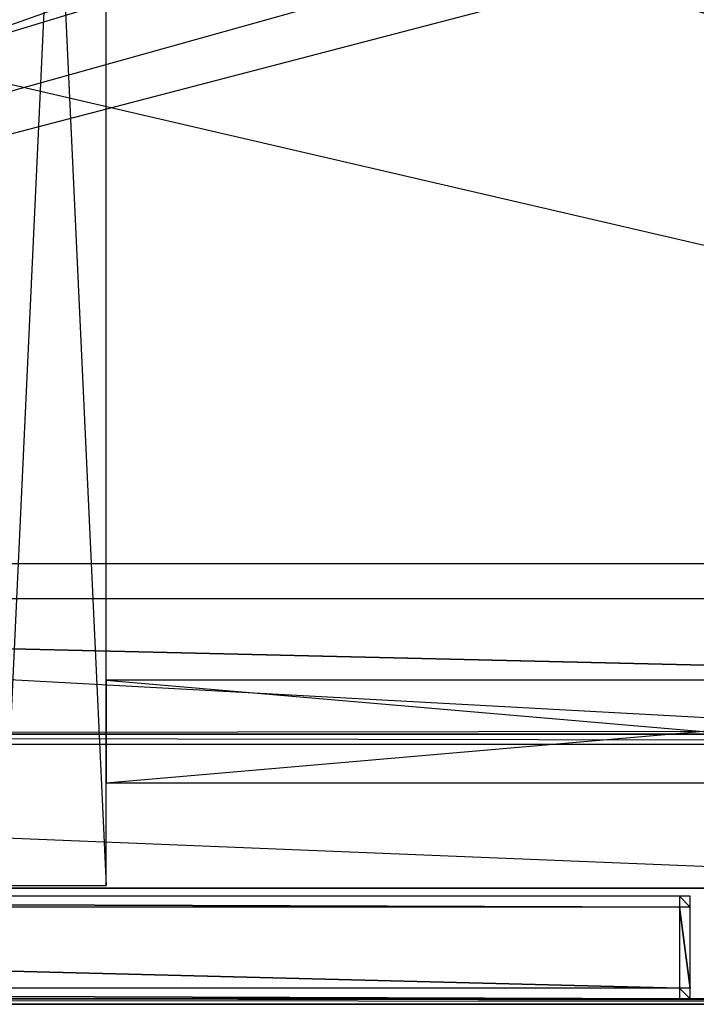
# Model space of a CAD drawing. Extents: x 0 to 1.2, y -0.5 to 0.
# Tile 16 of 41: x 0.47 to 0.6, y -0.5 to -0.32. Entities that reach past the tile are written whole.
import ezdxf

# ---------------------------------------------------------------- set-up
doc = ezdxf.new("R2010")
doc.units = 0
for name, color, linetype in [('L10_KORPUS_LEGATO_MS_X_190__Y_4', 7, 'CONTINUOUS'), ('L11_KORPUS_LEGATO_BO_X_11620__Y', 7, 'CONTINUOUS'), ('L13_KORPUS_LEGATO_3_N_B14900___', 7, 'CONTINUOUS'), ('L16_KORPUS_LEGATO_0_N_B14900___', 7, 'CONTINUOUS'), ('L21_KORPUS_LEGATO_TV_X_2200__Y_', 7, 'CONTINUOUS'), ('L28_FRONT_LEGATO_S2S2_X_1400__Y', 7, 'CONTINUOUS'), ('L36_PLATTE_LEGATO_N_B14900__0__', 7, 'CONTINUOUS'), ('L45_FRONT_LEGATO_S2S2_X_3400__Y', 7, 'CONTINUOUS')]:
    doc.layers.add(name, color=color, linetype=linetype)

msp = doc.modelspace()

# ---------------------------------------------------------------- linework, layer by layer
at = {"layer": 'L10_KORPUS_LEGATO_MS_X_190__Y_4', "color": 8}
for points, invisible_edges in [([(0.49, -0.069, 0.02), (0.471, -0.478, 0.02), (0.471, -0.069, 0.02), (0.49, -0.069, 0.02)], 13), ([(0.471, -0.478, 0.02), (0.49, -0.069, 0.02), (0.49, -0.478, 0.02), (0.471, -0.478, 0.02)], 14), ([(0.49, -0.478, 0.483), (0.471, -0.069, 0.483), (0.471, -0.478, 0.483), (0.49, -0.478, 0.483)], 13), ([(0.471, -0.069, 0.483), (0.49, -0.478, 0.483), (0.49, -0.069, 0.483), (0.471, -0.069, 0.483)], 14), ([(0.49, -0.069, 0.02), (0.49, -0.478, 0.483), (0.49, -0.478, 0.02), (0.49, -0.069, 0.02)], 13), ([(0.49, -0.478, 0.483), (0.49, -0.069, 0.02), (0.49, -0.069, 0.483), (0.49, -0.478, 0.483)], 14), ([(0.49, -0.478, 0.483), (0.471, -0.478, 0.02), (0.49, -0.478, 0.02), (0.49, -0.478, 0.483)], 13), ([(0.471, -0.478, 0.02), (0.49, -0.478, 0.483), (0.471, -0.478, 0.483), (0.471, -0.478, 0.02)], 14)]:
    msp.add_3dface(points, dxfattribs=dict(at, invisible_edges=invisible_edges))
at = {"layer": 'L11_KORPUS_LEGATO_BO_X_11620__Y', "color": 8}
for points, invisible_edges in [([(1.181, -0.4785, 0.02), (0.019, -0.069, 0.02), (0.019, -0.4785, 0.02), (1.181, -0.4785, 0.02)], 13), ([(0.019, -0.069, 0.02), (1.181, -0.4785, 0.02), (1.181, -0.069, 0.02), (0.019, -0.069, 0.02)], 14), ([(1.181, -0.069, 0.001), (0.019, -0.4785, 0.001), (0.019, -0.069, 0.001), (1.181, -0.069, 0.001)], 13), ([(0.019, -0.4785, 0.001), (1.181, -0.069, 0.001), (1.181, -0.4785, 0.001), (0.019, -0.4785, 0.001)], 14), ([(1.181, -0.4785, 0.001), (0.019, -0.4785, 0.02), (0.019, -0.4785, 0.001), (1.181, -0.4785, 0.001)], 13), ([(0.019, -0.4785, 0.02), (1.181, -0.4785, 0.001), (1.181, -0.4785, 0.02), (0.019, -0.4785, 0.02)], 14)]:
    msp.add_3dface(points, dxfattribs=dict(at, invisible_edges=invisible_edges))
at = {"layer": 'L13_KORPUS_LEGATO_3_N_B14900___', "color": 8}
for points, invisible_edges in [([(0.019, -0.4785, 0.483), (0.079, -0.4185, 0.483), (1.181, -0.4785, 0.483), (0.019, -0.4785, 0.483)], 10), ([(1.181, -0.4785, 0.502), (0.079, -0.4185, 0.502), (0.019, -0.4785, 0.502), (1.181, -0.4785, 0.502)], 13), ([(1.181, -0.4785, 0.483), (0.079, -0.4185, 0.483), (1.121, -0.4185, 0.483), (1.181, -0.4785, 0.483)], 15), ([(0.079, -0.4185, 0.502), (1.121, -0.4185, 0.483), (0.079, -0.4185, 0.483), (0.079, -0.4185, 0.502)], 13), ([(1.121, -0.4185, 0.483), (0.079, -0.4185, 0.502), (1.121, -0.4185, 0.502), (1.121, -0.4185, 0.483)], 14), ([(0.079, -0.4185, 0.502), (1.181, -0.4785, 0.502), (1.121, -0.4185, 0.502), (0.079, -0.4185, 0.502)], 14), ([(1.181, -0.4785, 0.483), (0.019, -0.4785, 0.502), (0.019, -0.4785, 0.483), (1.181, -0.4785, 0.483)], 13), ([(0.019, -0.4785, 0.502), (1.181, -0.4785, 0.483), (1.181, -0.4785, 0.502), (0.019, -0.4785, 0.502)], 14)]:
    msp.add_3dface(points, dxfattribs=dict(at, invisible_edges=invisible_edges))
at = {"layer": 'L16_KORPUS_LEGATO_0_N_B14900___', "color": 8}
for points, invisible_edges in [([(0.075, -0.425, 0.502), (1.15, -0.45, 0.502), (0.05, -0.45, 0.502), (0.075, -0.425, 0.502)], 13), ([(1.15, -0.45, 0.512), (0.075, -0.425, 0.512), (0.05, -0.45, 0.512), (1.15, -0.45, 0.512)], 13), ([(1.15, -0.45, 0.502), (0.075, -0.425, 0.502), (1.125, -0.425, 0.502), (1.15, -0.45, 0.502)], 14), ([(0.075, -0.425, 0.512), (1.15, -0.45, 0.512), (1.125, -0.425, 0.512), (0.075, -0.425, 0.512)], 14), ([(0.075, -0.425, 0.512), (1.125, -0.425, 0.502), (0.075, -0.425, 0.502), (0.075, -0.425, 0.512)], 13), ([(1.125, -0.425, 0.502), (0.075, -0.425, 0.512), (1.125, -0.425, 0.512), (1.125, -0.425, 0.502)], 14), ([(1.15, -0.45, 0.502), (0.05, -0.45, 0.512), (0.05, -0.45, 0.502), (1.15, -0.45, 0.502)], 13), ([(0.05, -0.45, 0.512), (1.15, -0.45, 0.502), (1.15, -0.45, 0.512), (0.05, -0.45, 0.512)], 14)]:
    msp.add_3dface(points, dxfattribs=dict(at, invisible_edges=invisible_edges))
at = {"layer": 'L21_KORPUS_LEGATO_TV_X_2200__Y_', "color": 8}
for points, invisible_edges in [([(0.49, -0.459, 0.37), (0.49, -0.44, 0.3), (0.49, -0.459, 0.3), (0.49, -0.459, 0.37)], 13), ([(0.49, -0.44, 0.3), (0.49, -0.459, 0.37), (0.49, -0.44, 0.37), (0.49, -0.44, 0.3)], 14), ([(0.49, -0.44, 0.37), (0.71, -0.44, 0.3), (0.49, -0.44, 0.3), (0.49, -0.44, 0.37)], 13), ([(0.71, -0.44, 0.3), (0.49, -0.44, 0.37), (0.71, -0.44, 0.37), (0.71, -0.44, 0.3)], 14), ([(0.71, -0.44, 0.3), (0.49, -0.459, 0.3), (0.49, -0.44, 0.3), (0.71, -0.44, 0.3)], 13), ([(0.49, -0.459, 0.3), (0.71, -0.44, 0.3), (0.71, -0.459, 0.3), (0.49, -0.459, 0.3)], 14), ([(0.71, -0.459, 0.37), (0.49, -0.44, 0.37), (0.49, -0.459, 0.37), (0.71, -0.459, 0.37)], 13), ([(0.49, -0.44, 0.37), (0.71, -0.459, 0.37), (0.71, -0.44, 0.37), (0.49, -0.44, 0.37)], 14), ([(0.71, -0.459, 0.37), (0.49, -0.459, 0.3), (0.71, -0.459, 0.3), (0.71, -0.459, 0.37)], 13), ([(0.49, -0.459, 0.3), (0.71, -0.459, 0.37), (0.49, -0.459, 0.37), (0.49, -0.459, 0.3)], 14)]:
    msp.add_3dface(points, dxfattribs=dict(at, invisible_edges=invisible_edges))
at = {"layer": 'L28_FRONT_LEGATO_S2S2_X_1400__Y', "color": 8}
for points, invisible_edges in [([(0.596, -0.482, 0.51), (0.004, -0.48, 0.51), (0.004, -0.482, 0.51), (0.596, -0.482, 0.51)], 13), ([(0.004, -0.48, 0.51), (0.596, -0.482, 0.51), (0.596, -0.48, 0.51), (0.004, -0.48, 0.51)], 14), ([(0.004, -0.48, 0.37), (0.596, -0.482, 0.37), (0.004, -0.482, 0.37), (0.004, -0.48, 0.37)], 13), ([(0.596, -0.482, 0.37), (0.004, -0.48, 0.37), (0.596, -0.48, 0.37), (0.596, -0.482, 0.37)], 14), ([(0.004, -0.48, 0.372), (0.596, -0.48, 0.508), (0.596, -0.48, 0.372), (0.004, -0.48, 0.372)], 13), ([(0.596, -0.48, 0.508), (0.004, -0.48, 0.372), (0.004, -0.48, 0.508), (0.596, -0.48, 0.508)], 14), ([(0.004, -0.48, 0.508), (0.596, -0.48, 0.51), (0.596, -0.48, 0.508), (0.004, -0.48, 0.508)], 13), ([(0.596, -0.48, 0.51), (0.004, -0.48, 0.508), (0.004, -0.48, 0.51), (0.596, -0.48, 0.51)], 14), ([(0.004, -0.48, 0.37), (0.596, -0.48, 0.372), (0.596, -0.48, 0.37), (0.004, -0.48, 0.37)], 13), ([(0.596, -0.48, 0.372), (0.004, -0.48, 0.37), (0.004, -0.48, 0.372), (0.596, -0.48, 0.372)], 14), ([(0.598, -0.482, 0.51), (0.596, -0.48, 0.51), (0.596, -0.482, 0.51), (0.598, -0.482, 0.51)], 13), ([(0.596, -0.48, 0.51), (0.598, -0.482, 0.51), (0.598, -0.48, 0.51), (0.596, -0.48, 0.51)], 14), ([(0.596, -0.48, 0.37), (0.598, -0.482, 0.37), (0.596, -0.482, 0.37), (0.596, -0.48, 0.37)], 13), ([(0.598, -0.482, 0.37), (0.596, -0.48, 0.37), (0.598, -0.48, 0.37), (0.598, -0.482, 0.37)], 14), ([(0.596, -0.48, 0.372), (0.598, -0.48, 0.508), (0.598, -0.48, 0.372), (0.596, -0.48, 0.372)], 13), ([(0.598, -0.48, 0.508), (0.596, -0.48, 0.372), (0.596, -0.48, 0.508), (0.598, -0.48, 0.508)], 14), ([(0.596, -0.48, 0.37), (0.598, -0.48, 0.372), (0.598, -0.48, 0.37), (0.596, -0.48, 0.37)], 13), ([(0.598, -0.48, 0.372), (0.596, -0.48, 0.37), (0.596, -0.48, 0.372), (0.598, -0.48, 0.372)], 14), ([(0.596, -0.48, 0.508), (0.598, -0.48, 0.51), (0.598, -0.48, 0.508), (0.596, -0.48, 0.508)], 13), ([(0.598, -0.48, 0.51), (0.596, -0.48, 0.508), (0.596, -0.48, 0.51), (0.598, -0.48, 0.51)], 14), ([(0.598, -0.48, 0.508), (0.598, -0.482, 0.51), (0.598, -0.482, 0.508), (0.598, -0.48, 0.508)], 13), ([(0.598, -0.482, 0.51), (0.598, -0.48, 0.508), (0.598, -0.48, 0.51), (0.598, -0.482, 0.51)], 14), ([(0.598, -0.48, 0.372), (0.598, -0.482, 0.508), (0.598, -0.482, 0.372), (0.598, -0.48, 0.372)], 13), ([(0.598, -0.482, 0.508), (0.598, -0.48, 0.372), (0.598, -0.48, 0.508), (0.598, -0.482, 0.508)], 14), ([(0.598, -0.48, 0.37), (0.598, -0.482, 0.372), (0.598, -0.482, 0.37), (0.598, -0.48, 0.37)], 13), ([(0.598, -0.482, 0.372), (0.598, -0.48, 0.37), (0.598, -0.48, 0.372), (0.598, -0.482, 0.372)], 14), ([(0.004, -0.482, 0.37), (0.596, -0.497, 0.37), (0.004, -0.497, 0.37), (0.004, -0.482, 0.37)], 13), ([(0.596, -0.497, 0.37), (0.004, -0.482, 0.37), (0.596, -0.482, 0.37), (0.596, -0.497, 0.37)], 14), ([(0.596, -0.497, 0.51), (0.004, -0.482, 0.51), (0.004, -0.497, 0.51), (0.596, -0.497, 0.51)], 13), ([(0.004, -0.482, 0.51), (0.596, -0.497, 0.51), (0.596, -0.482, 0.51), (0.004, -0.482, 0.51)], 14), ([(0.596, -0.482, 0.37), (0.598, -0.497, 0.37), (0.596, -0.497, 0.37), (0.596, -0.482, 0.37)], 13), ([(0.598, -0.497, 0.37), (0.596, -0.482, 0.37), (0.598, -0.482, 0.37), (0.598, -0.497, 0.37)], 14), ([(0.598, -0.497, 0.51), (0.596, -0.482, 0.51), (0.596, -0.497, 0.51), (0.598, -0.497, 0.51)], 13), ([(0.596, -0.482, 0.51), (0.598, -0.497, 0.51), (0.598, -0.482, 0.51), (0.596, -0.482, 0.51)], 14), ([(0.598, -0.482, 0.372), (0.598, -0.497, 0.508), (0.598, -0.497, 0.372), (0.598, -0.482, 0.372)], 13), ([(0.598, -0.497, 0.508), (0.598, -0.482, 0.372), (0.598, -0.482, 0.508), (0.598, -0.497, 0.508)], 14), ([(0.598, -0.482, 0.37), (0.598, -0.497, 0.372), (0.598, -0.497, 0.37), (0.598, -0.482, 0.37)], 13), ([(0.598, -0.497, 0.372), (0.598, -0.482, 0.37), (0.598, -0.482, 0.372), (0.598, -0.497, 0.372)], 14), ([(0.598, -0.482, 0.508), (0.598, -0.497, 0.51), (0.598, -0.497, 0.508), (0.598, -0.482, 0.508)], 13), ([(0.598, -0.497, 0.51), (0.598, -0.482, 0.508), (0.598, -0.482, 0.51), (0.598, -0.497, 0.51)], 14), ([(0.004, -0.497, 0.37), (0.596, -0.499, 0.37), (0.004, -0.499, 0.37), (0.004, -0.497, 0.37)], 13), ([(0.596, -0.499, 0.37), (0.004, -0.497, 0.37), (0.596, -0.497, 0.37), (0.596, -0.499, 0.37)], 14), ([(0.596, -0.499, 0.51), (0.004, -0.497, 0.51), (0.004, -0.499, 0.51), (0.596, -0.499, 0.51)], 13), ([(0.004, -0.497, 0.51), (0.596, -0.499, 0.51), (0.596, -0.497, 0.51), (0.004, -0.497, 0.51)], 14), ([(0.598, -0.499, 0.51), (0.596, -0.497, 0.51), (0.596, -0.499, 0.51), (0.598, -0.499, 0.51)], 13), ([(0.596, -0.497, 0.51), (0.598, -0.499, 0.51), (0.598, -0.497, 0.51), (0.596, -0.497, 0.51)], 14), ([(0.596, -0.497, 0.37), (0.598, -0.499, 0.37), (0.596, -0.499, 0.37), (0.596, -0.497, 0.37)], 13), ([(0.598, -0.499, 0.37), (0.596, -0.497, 0.37), (0.598, -0.497, 0.37), (0.598, -0.499, 0.37)], 14), ([(0.598, -0.497, 0.372), (0.598, -0.499, 0.508), (0.598, -0.499, 0.372), (0.598, -0.497, 0.372)], 13), ([(0.598, -0.499, 0.508), (0.598, -0.497, 0.372), (0.598, -0.497, 0.508), (0.598, -0.499, 0.508)], 14), ([(0.598, -0.497, 0.508), (0.598, -0.499, 0.51), (0.598, -0.499, 0.508), (0.598, -0.497, 0.508)], 13), ([(0.598, -0.499, 0.51), (0.598, -0.497, 0.508), (0.598, -0.497, 0.51), (0.598, -0.499, 0.51)], 14), ([(0.598, -0.497, 0.37), (0.598, -0.499, 0.372), (0.598, -0.499, 0.37), (0.598, -0.497, 0.37)], 13), ([(0.598, -0.499, 0.372), (0.598, -0.497, 0.37), (0.598, -0.497, 0.372), (0.598, -0.499, 0.372)], 14), ([(0.596, -0.499, 0.508), (0.004, -0.499, 0.372), (0.596, -0.499, 0.372), (0.596, -0.499, 0.508)], 13), ([(0.004, -0.499, 0.372), (0.596, -0.499, 0.508), (0.004, -0.499, 0.508), (0.004, -0.499, 0.372)], 14), ([(0.596, -0.499, 0.372), (0.004, -0.499, 0.37), (0.596, -0.499, 0.37), (0.596, -0.499, 0.372)], 13), ([(0.004, -0.499, 0.37), (0.596, -0.499, 0.372), (0.004, -0.499, 0.372), (0.004, -0.499, 0.37)], 14), ([(0.596, -0.499, 0.51), (0.004, -0.499, 0.508), (0.596, -0.499, 0.508), (0.596, -0.499, 0.51)], 13), ([(0.004, -0.499, 0.508), (0.596, -0.499, 0.51), (0.004, -0.499, 0.51), (0.004, -0.499, 0.508)], 14), ([(0.598, -0.499, 0.508), (0.596, -0.499, 0.372), (0.598, -0.499, 0.372), (0.598, -0.499, 0.508)], 13), ([(0.596, -0.499, 0.372), (0.598, -0.499, 0.508), (0.596, -0.499, 0.508), (0.596, -0.499, 0.372)], 14), ([(0.598, -0.499, 0.372), (0.596, -0.499, 0.37), (0.598, -0.499, 0.37), (0.598, -0.499, 0.372)], 13), ([(0.596, -0.499, 0.37), (0.598, -0.499, 0.372), (0.596, -0.499, 0.372), (0.596, -0.499, 0.37)], 14), ([(0.598, -0.499, 0.51), (0.596, -0.499, 0.508), (0.598, -0.499, 0.508), (0.598, -0.499, 0.51)], 13), ([(0.596, -0.499, 0.508), (0.598, -0.499, 0.51), (0.596, -0.499, 0.51), (0.596, -0.499, 0.508)], 14)]:
    msp.add_3dface(points, dxfattribs=dict(at, invisible_edges=invisible_edges))
at = {"layer": 'L36_PLATTE_LEGATO_N_B14900__0__', "color": 8}
for points, invisible_edges in [([(1.198322, -0.498375, 0.55), (0.00192, -0.220523, 0.55), (0.00192, -0.498375, 0.55), (1.198322, -0.498375, 0.55)], 13), ([(0.00192, -0.220523, 0.55), (1.198322, -0.498375, 0.55), (0.56491, -0.305801, 0.55), (0.00192, -0.220523, 0.55)], 10), ([(0.508737, -0.220523, 0.512), (0.051665, -0.448631, 0.512), (0.051665, -0.220523, 0.512), (0.508737, -0.220523, 0.512)], 13), ([(0.051665, -0.448631, 0.512), (0.508737, -0.220523, 0.512), (0.510495, -0.238373, 0.512), (0.051665, -0.448631, 0.512)], 10), ([(0.051665, -0.448631, 0.512), (0.510495, -0.238373, 0.512), (0.515702, -0.255537, 0.512), (0.051665, -0.448631, 0.512)], 13), ([(0.051665, -0.448631, 0.512), (0.515702, -0.255537, 0.512), (0.524157, -0.271355, 0.512), (0.051665, -0.448631, 0.512)], 10), ([(0.051665, -0.448631, 0.512), (0.524157, -0.271355, 0.512), (0.535536, -0.28522, 0.512), (0.051665, -0.448631, 0.512)], 13), ([(0.051665, -0.448631, 0.512), (0.535536, -0.28522, 0.512), (0.549401, -0.296599, 0.512), (0.051665, -0.448631, 0.512)], 10), ([(0.051665, -0.448631, 0.512), (0.549401, -0.296599, 0.512), (0.565219, -0.305054, 0.512), (0.051665, -0.448631, 0.512)], 13), ([(0.051665, -0.448631, 0.512), (0.565219, -0.305054, 0.512), (0.582383, -0.310261, 0.512), (0.051665, -0.448631, 0.512)], 10), ([(0.56491, -0.305801, 0.55), (1.198322, -0.498375, 0.55), (0.582226, -0.311054, 0.55), (0.56491, -0.305801, 0.55)], 13), ([(0.051665, -0.448631, 0.512), (0.582383, -0.310261, 0.512), (1.148577, -0.448631, 0.512), (0.051665, -0.448631, 0.512)], 13), ([(0.582226, -0.311054, 0.55), (1.198322, -0.498375, 0.55), (0.600233, -0.312827, 0.55), (0.582226, -0.311054, 0.55)], 10), ([(1.148577, -0.448631, 0.512), (0.582383, -0.310261, 0.512), (0.600233, -0.312019, 0.512), (1.148577, -0.448631, 0.512)], 10), ([(1.148577, -0.448631, 0.512), (0.051665, -0.450256, 0.512), (0.051665, -0.448631, 0.512), (1.148577, -0.448631, 0.512)], 13), ([(0.051665, -0.450256, 0.512), (1.148577, -0.448631, 0.512), (1.148577, -0.450256, 0.512), (0.051665, -0.450256, 0.512)], 14), ([(0.051665, -0.450256, 0.512), (1.150281, -0.451959, 0.513069), (0.049961, -0.451959, 0.513069), (0.051665, -0.450256, 0.512)], 13), ([(1.150281, -0.451959, 0.513069), (0.051665, -0.450256, 0.512), (1.148577, -0.450256, 0.512), (1.150281, -0.451959, 0.513069)], 14), ([(0.049961, -0.451959, 0.513069), (1.197308, -0.498987, 0.542564), (0.002933, -0.498987, 0.542564), (0.049961, -0.451959, 0.513069)], 13), ([(1.197308, -0.498987, 0.542564), (0.049961, -0.451959, 0.513069), (1.150281, -0.451959, 0.513069), (1.197308, -0.498987, 0.542564)], 14), ([(1.198322, -0.5, 0.55), (0.00192, -0.498375, 0.55), (0.00192, -0.5, 0.55), (1.198322, -0.5, 0.55)], 13), ([(0.00192, -0.498375, 0.55), (1.198322, -0.5, 0.55), (1.198322, -0.498375, 0.55), (0.00192, -0.498375, 0.55)], 14), ([(0.002933, -0.498987, 0.542564), (1.198322, -0.5, 0.5432), (0.00192, -0.5, 0.5432), (0.002933, -0.498987, 0.542564)], 13), ([(1.198322, -0.5, 0.5432), (0.002933, -0.498987, 0.542564), (1.197308, -0.498987, 0.542564), (1.198322, -0.5, 0.5432)], 14), ([(1.198322, -0.5, 0.544378), (0.00192, -0.5, 0.548361), (0.00192, -0.5, 0.544378), (1.198322, -0.5, 0.544378)], 13), ([(0.00192, -0.5, 0.548361), (1.198322, -0.5, 0.544378), (1.198322, -0.5, 0.548361), (0.00192, -0.5, 0.548361)], 14), ([(1.198322, -0.5, 0.548361), (0.00192, -0.5, 0.55), (0.00192, -0.5, 0.548361), (1.198322, -0.5, 0.548361)], 13), ([(0.00192, -0.5, 0.55), (1.198322, -0.5, 0.548361), (1.198322, -0.5, 0.55), (0.00192, -0.5, 0.55)], 14), ([(1.198322, -0.5, 0.5432), (0.00192, -0.5, 0.544378), (0.00192, -0.5, 0.5432), (1.198322, -0.5, 0.5432)], 13), ([(0.00192, -0.5, 0.544378), (1.198322, -0.5, 0.5432), (1.198322, -0.5, 0.544378), (0.00192, -0.5, 0.544378)], 14)]:
    msp.add_3dface(points, dxfattribs=dict(at, invisible_edges=invisible_edges))
at = {"layer": 'L45_FRONT_LEGATO_S2S2_X_3400__Y', "color": 8}
for points, invisible_edges in [([(0.596, -0.482, 0.34), (0.004, -0.48, 0.34), (0.004, -0.482, 0.34), (0.596, -0.482, 0.34)], 13), ([(0.004, -0.48, 0.34), (0.596, -0.482, 0.34), (0.596, -0.48, 0.34), (0.004, -0.48, 0.34)], 14), ([(0.004, -0.48), (0.596, -0.482), (0.004, -0.482), (0.004, -0.48)], 13), ([(0.596, -0.482), (0.004, -0.48), (0.596, -0.48), (0.596, -0.482)], 14), ([(0.004, -0.48, 0.002), (0.596, -0.48, 0.338), (0.596, -0.48, 0.002), (0.004, -0.48, 0.002)], 13), ([(0.596, -0.48, 0.338), (0.004, -0.48, 0.002), (0.004, -0.48, 0.338), (0.596, -0.48, 0.338)], 14), ([(0.004, -0.48, 0.338), (0.596, -0.48, 0.34), (0.596, -0.48, 0.338), (0.004, -0.48, 0.338)], 13), ([(0.596, -0.48, 0.34), (0.004, -0.48, 0.338), (0.004, -0.48, 0.34), (0.596, -0.48, 0.34)], 14), ([(0.004, -0.48), (0.596, -0.48, 0.002), (0.596, -0.48), (0.004, -0.48)], 13), ([(0.596, -0.48, 0.002), (0.004, -0.48), (0.004, -0.48, 0.002), (0.596, -0.48, 0.002)], 14), ([(0.598, -0.482, 0.34), (0.596, -0.48, 0.34), (0.596, -0.482, 0.34), (0.598, -0.482, 0.34)], 13), ([(0.596, -0.48, 0.34), (0.598, -0.482, 0.34), (0.598, -0.48, 0.34), (0.596, -0.48, 0.34)], 14), ([(0.596, -0.48), (0.598, -0.482), (0.596, -0.482), (0.596, -0.48)], 13), ([(0.598, -0.482), (0.596, -0.48), (0.598, -0.48), (0.598, -0.482)], 14), ([(0.596, -0.48, 0.002), (0.598, -0.48, 0.338), (0.598, -0.48, 0.002), (0.596, -0.48, 0.002)], 13), ([(0.598, -0.48, 0.338), (0.596, -0.48, 0.002), (0.596, -0.48, 0.338), (0.598, -0.48, 0.338)], 14), ([(0.596, -0.48), (0.598, -0.48, 0.002), (0.598, -0.48), (0.596, -0.48)], 13), ([(0.598, -0.48, 0.002), (0.596, -0.48), (0.596, -0.48, 0.002), (0.598, -0.48, 0.002)], 14), ([(0.596, -0.48, 0.338), (0.598, -0.48, 0.34), (0.598, -0.48, 0.338), (0.596, -0.48, 0.338)], 13), ([(0.598, -0.48, 0.34), (0.596, -0.48, 0.338), (0.596, -0.48, 0.34), (0.598, -0.48, 0.34)], 14), ([(0.598, -0.48, 0.338), (0.598, -0.482, 0.34), (0.598, -0.482, 0.338), (0.598, -0.48, 0.338)], 13), ([(0.598, -0.482, 0.34), (0.598, -0.48, 0.338), (0.598, -0.48, 0.34), (0.598, -0.482, 0.34)], 14), ([(0.598, -0.48, 0.002), (0.598, -0.482, 0.338), (0.598, -0.482, 0.002), (0.598, -0.48, 0.002)], 13), ([(0.598, -0.482, 0.338), (0.598, -0.48, 0.002), (0.598, -0.48, 0.338), (0.598, -0.482, 0.338)], 14), ([(0.598, -0.48), (0.598, -0.482, 0.002), (0.598, -0.482), (0.598, -0.48)], 13), ([(0.598, -0.482, 0.002), (0.598, -0.48), (0.598, -0.48, 0.002), (0.598, -0.482, 0.002)], 14), ([(0.004, -0.482), (0.596, -0.497), (0.004, -0.497), (0.004, -0.482)], 13), ([(0.596, -0.497), (0.004, -0.482), (0.596, -0.482), (0.596, -0.497)], 14), ([(0.596, -0.497, 0.34), (0.004, -0.482, 0.34), (0.004, -0.497, 0.34), (0.596, -0.497, 0.34)], 13), ([(0.004, -0.482, 0.34), (0.596, -0.497, 0.34), (0.596, -0.482, 0.34), (0.004, -0.482, 0.34)], 14), ([(0.596, -0.482), (0.598, -0.497), (0.596, -0.497), (0.596, -0.482)], 13), ([(0.598, -0.497), (0.596, -0.482), (0.598, -0.482), (0.598, -0.497)], 14), ([(0.598, -0.497, 0.34), (0.596, -0.482, 0.34), (0.596, -0.497, 0.34), (0.598, -0.497, 0.34)], 13), ([(0.596, -0.482, 0.34), (0.598, -0.497, 0.34), (0.598, -0.482, 0.34), (0.596, -0.482, 0.34)], 14), ([(0.598, -0.482, 0.002), (0.598, -0.497, 0.338), (0.598, -0.497, 0.002), (0.598, -0.482, 0.002)], 13), ([(0.598, -0.497, 0.338), (0.598, -0.482, 0.002), (0.598, -0.482, 0.338), (0.598, -0.497, 0.338)], 14), ([(0.598, -0.482), (0.598, -0.497, 0.002), (0.598, -0.497), (0.598, -0.482)], 13), ([(0.598, -0.497, 0.002), (0.598, -0.482), (0.598, -0.482, 0.002), (0.598, -0.497, 0.002)], 14), ([(0.598, -0.482, 0.338), (0.598, -0.497, 0.34), (0.598, -0.497, 0.338), (0.598, -0.482, 0.338)], 13), ([(0.598, -0.497, 0.34), (0.598, -0.482, 0.338), (0.598, -0.482, 0.34), (0.598, -0.497, 0.34)], 14), ([(0.004, -0.497), (0.596, -0.499), (0.004, -0.499), (0.004, -0.497)], 13), ([(0.596, -0.499), (0.004, -0.497), (0.596, -0.497), (0.596, -0.499)], 14), ([(0.596, -0.499, 0.34), (0.004, -0.497, 0.34), (0.004, -0.499, 0.34), (0.596, -0.499, 0.34)], 13), ([(0.004, -0.497, 0.34), (0.596, -0.499, 0.34), (0.596, -0.497, 0.34), (0.004, -0.497, 0.34)], 14), ([(0.598, -0.499, 0.34), (0.596, -0.497, 0.34), (0.596, -0.499, 0.34), (0.598, -0.499, 0.34)], 13), ([(0.596, -0.497, 0.34), (0.598, -0.499, 0.34), (0.598, -0.497, 0.34), (0.596, -0.497, 0.34)], 14), ([(0.596, -0.497), (0.598, -0.499), (0.596, -0.499), (0.596, -0.497)], 13), ([(0.598, -0.499), (0.596, -0.497), (0.598, -0.497), (0.598, -0.499)], 14), ([(0.598, -0.497, 0.002), (0.598, -0.499, 0.338), (0.598, -0.499, 0.002), (0.598, -0.497, 0.002)], 13), ([(0.598, -0.499, 0.338), (0.598, -0.497, 0.002), (0.598, -0.497, 0.338), (0.598, -0.499, 0.338)], 14), ([(0.598, -0.497, 0.338), (0.598, -0.499, 0.34), (0.598, -0.499, 0.338), (0.598, -0.497, 0.338)], 13), ([(0.598, -0.499, 0.34), (0.598, -0.497, 0.338), (0.598, -0.497, 0.34), (0.598, -0.499, 0.34)], 14), ([(0.598, -0.497), (0.598, -0.499, 0.002), (0.598, -0.499), (0.598, -0.497)], 13), ([(0.598, -0.499, 0.002), (0.598, -0.497), (0.598, -0.497, 0.002), (0.598, -0.499, 0.002)], 14), ([(0.596, -0.499, 0.338), (0.004, -0.499, 0.002), (0.596, -0.499, 0.002), (0.596, -0.499, 0.338)], 13), ([(0.004, -0.499, 0.002), (0.596, -0.499, 0.338), (0.004, -0.499, 0.338), (0.004, -0.499, 0.002)], 14), ([(0.596, -0.499, 0.002), (0.004, -0.499), (0.596, -0.499), (0.596, -0.499, 0.002)], 13), ([(0.004, -0.499), (0.596, -0.499, 0.002), (0.004, -0.499, 0.002), (0.004, -0.499)], 14), ([(0.596, -0.499, 0.34), (0.004, -0.499, 0.338), (0.596, -0.499, 0.338), (0.596, -0.499, 0.34)], 13), ([(0.004, -0.499, 0.338), (0.596, -0.499, 0.34), (0.004, -0.499, 0.34), (0.004, -0.499, 0.338)], 14), ([(0.598, -0.499, 0.338), (0.596, -0.499, 0.002), (0.598, -0.499, 0.002), (0.598, -0.499, 0.338)], 13), ([(0.596, -0.499, 0.002), (0.598, -0.499, 0.338), (0.596, -0.499, 0.338), (0.596, -0.499, 0.002)], 14), ([(0.598, -0.499, 0.002), (0.596, -0.499), (0.598, -0.499), (0.598, -0.499, 0.002)], 13), ([(0.596, -0.499), (0.598, -0.499, 0.002), (0.596, -0.499, 0.002), (0.596, -0.499)], 14), ([(0.598, -0.499, 0.34), (0.596, -0.499, 0.338), (0.598, -0.499, 0.338), (0.598, -0.499, 0.34)], 13), ([(0.596, -0.499, 0.338), (0.598, -0.499, 0.34), (0.596, -0.499, 0.34), (0.596, -0.499, 0.338)], 14)]:
    msp.add_3dface(points, dxfattribs=dict(at, invisible_edges=invisible_edges))

doc.saveas('drawing.dxf')
